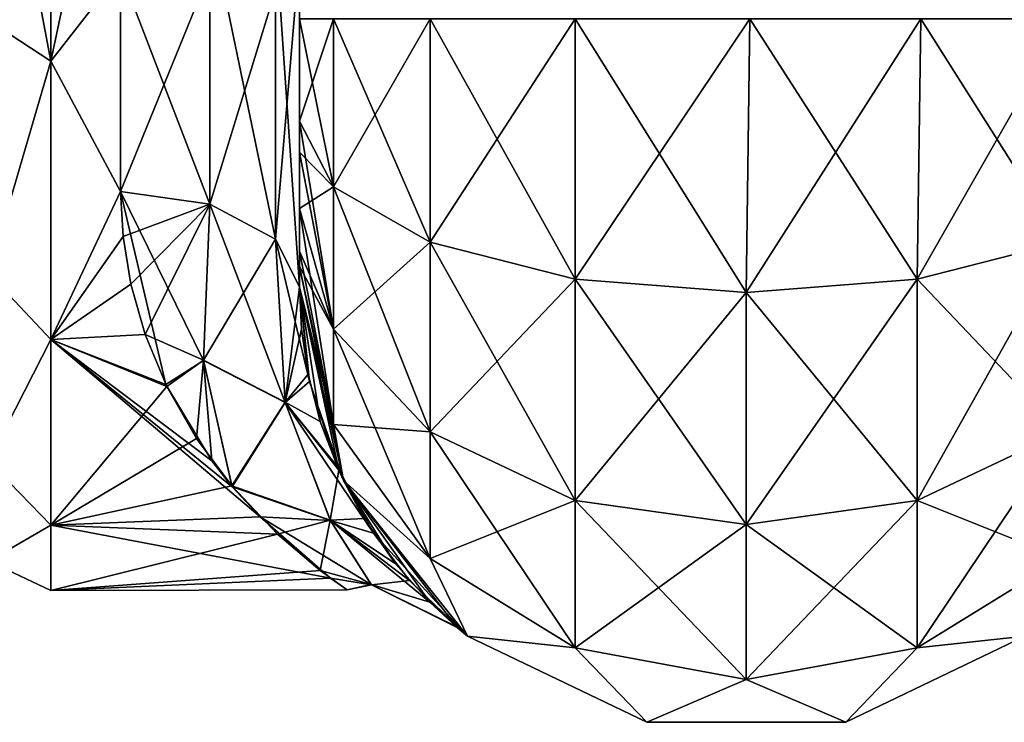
# Model space of a CAD drawing. Extents: x -23 to 470, y -1800 to 0.
# Tile 34 of 243: x 95 to 122, y -1800 to -1780. Entities that reach past the tile are written whole.
import ezdxf

# ---------------------------------------------------------------- set-up
doc = ezdxf.new("R2010")
doc.units = 0
doc.header["$LTSCALE"] = 61.050099
for name, color, linetype in [('100', 7, 'CONTINUOUS'), ('101', 7, 'CONTINUOUS'), ('102', 7, 'CONTINUOUS'), ('105', 7, 'CONTINUOUS'), ('106', 7, 'CONTINUOUS'), ('107', 7, 'CONTINUOUS'), ('113', 7, 'CONTINUOUS'), ('70', 7, 'CONTINUOUS'), ('75', 7, 'CONTINUOUS')]:
    doc.layers.add(name, color=color, linetype=linetype)

msp = doc.modelspace()

# ---------------------------------------------------------------- linework, layer by layer
at = {"layer": '100', "linetype": 'CONTINUOUS'}
for points in [[(102.45, -1780, 61.5), (102.45, -1782.865, 60.931), (103.402, -1784.701, 65.349), (102.45, -1780, 61.5)], [(102.45, -1780, 61.5), (103.402, -1784.701, 65.349), (103.402, -1780, 66.284), (102.45, -1780, 61.5)], [(103.402, -1784.701, 65.349), (106.111, -1786.253, 69.095), (103.402, -1780, 66.284), (103.402, -1784.701, 65.349)], [(103.402, -1780, 66.284), (106.111, -1786.253, 69.095), (106.111, -1780, 70.339), (103.402, -1780, 66.284)], [(106.111, -1786.253, 69.095), (110.166, -1787.29, 71.599), (106.111, -1780, 70.339), (106.111, -1786.253, 69.095)], [(106.111, -1780, 70.339), (110.166, -1787.29, 71.599), (110.16, -1780, 73.046), (106.111, -1780, 70.339)], [(114.95, -1787.654, 72.478), (115.05, -1780, 74), (110.16, -1780, 73.046), (114.95, -1787.654, 72.478)], [(110.166, -1787.29, 71.599), (114.95, -1787.654, 72.478), (110.16, -1780, 73.046), (110.166, -1787.29, 71.599)], [(119.734, -1787.29, 71.599), (115.05, -1780, 74), (114.95, -1787.654, 72.478), (119.734, -1787.29, 71.599)], [(119.834, -1780, 73.048), (115.05, -1780, 74), (119.734, -1787.29, 71.599), (119.834, -1780, 73.048)], [(123.789, -1786.253, 69.095), (119.834, -1780, 73.048), (119.734, -1787.29, 71.599), (123.789, -1786.253, 69.095)], [(123.889, -1780, 70.339), (119.834, -1780, 73.048), (123.789, -1786.253, 69.095), (123.889, -1780, 70.339)], [(102.45, -1782.865, 60.931), (102.45, -1783.734, 60.5), (103.402, -1788.689, 62.682), (102.45, -1782.865, 60.931)], [(103.402, -1784.701, 65.349), (102.45, -1782.865, 60.931), (103.402, -1788.689, 62.682), (103.402, -1784.701, 65.349)], [(102.45, -1783.734, 60.5), (102.45, -1785.305, 59.301), (103.402, -1788.689, 62.682), (102.45, -1783.734, 60.5)], [(106.111, -1786.253, 69.095), (103.402, -1784.701, 65.349), (106.111, -1791.558, 65.549), (106.111, -1786.253, 69.095)], [(103.402, -1784.701, 65.349), (103.402, -1788.689, 62.682), (106.111, -1791.558, 65.549), (103.402, -1784.701, 65.349)], [(102.45, -1785.305, 59.301), (102.45, -1786.5, 57.734), (103.402, -1791.352, 58.692), (102.45, -1785.305, 59.301)], [(102.45, -1785.305, 59.301), (103.402, -1791.352, 58.692), (103.402, -1788.689, 62.682), (102.45, -1785.305, 59.301)], [(110.166, -1787.29, 71.599), (106.111, -1786.253, 69.095), (110.166, -1793.475, 67.464), (110.166, -1787.29, 71.599)], [(106.111, -1786.253, 69.095), (106.111, -1791.558, 65.549), (110.166, -1793.475, 67.464), (106.111, -1786.253, 69.095)], [(123.789, -1786.253, 69.095), (119.734, -1787.29, 71.599), (123.789, -1791.558, 65.549), (123.789, -1786.253, 69.095)], [(102.45, -1786.5, 57.734), (102.45, -1786.933, 56.86), (103.402, -1791.352, 58.692), (102.45, -1786.5, 57.734)], [(102.45, -1786.933, 56.86), (102.45, -1787.5, 54), (103.688, -1792.924, 54), (102.45, -1786.933, 56.86)], [(102.45, -1786.933, 56.86), (103.688, -1792.924, 54), (103.402, -1791.352, 58.692), (102.45, -1786.933, 56.86)], [(114.95, -1787.654, 72.478), (110.166, -1787.29, 71.599), (114.95, -1794.148, 68.137), (114.95, -1787.654, 72.478)], [(110.166, -1787.29, 71.599), (110.166, -1793.475, 67.464), (114.95, -1794.148, 68.137), (110.166, -1787.29, 71.599)], [(119.734, -1787.29, 71.599), (114.95, -1787.654, 72.478), (119.734, -1793.475, 67.464), (119.734, -1787.29, 71.599)], [(119.734, -1787.29, 71.599), (119.734, -1793.475, 67.464), (123.789, -1791.558, 65.549), (119.734, -1787.29, 71.599)], [(114.95, -1787.654, 72.478), (114.95, -1794.148, 68.137), (119.734, -1793.475, 67.464), (114.95, -1787.654, 72.478)], [(103.402, -1791.352, 58.692), (106.111, -1795.1, 60.241), (103.402, -1788.689, 62.682), (103.402, -1791.352, 58.692)], [(103.402, -1788.689, 62.682), (106.111, -1795.1, 60.241), (106.111, -1791.558, 65.549), (103.402, -1788.689, 62.682)], [(103.402, -1791.352, 58.692), (103.688, -1792.924, 54), (106.111, -1795.1, 60.241), (103.402, -1791.352, 58.692)], [(106.111, -1795.1, 60.241), (110.166, -1797.604, 61.276), (106.111, -1791.558, 65.549), (106.111, -1795.1, 60.241)], [(106.111, -1791.558, 65.549), (110.166, -1797.604, 61.276), (110.166, -1793.475, 67.464), (106.111, -1791.558, 65.549)], [(119.734, -1793.475, 67.464), (123.789, -1795.1, 60.241), (123.789, -1791.558, 65.549), (119.734, -1793.475, 67.464)], [(103.688, -1792.924, 54), (107.156, -1797.273, 54), (106.111, -1795.1, 60.241), (103.688, -1792.924, 54)], [(110.166, -1797.604, 61.276), (114.95, -1798.484, 61.639), (110.166, -1793.475, 67.464), (110.166, -1797.604, 61.276)], [(110.166, -1793.475, 67.464), (114.95, -1798.484, 61.639), (114.95, -1794.148, 68.137), (110.166, -1793.475, 67.464)], [(114.95, -1794.148, 68.137), (119.734, -1797.604, 61.276), (119.734, -1793.475, 67.464), (114.95, -1794.148, 68.137)], [(119.734, -1797.604, 61.276), (123.789, -1795.1, 60.241), (119.734, -1793.475, 67.464), (119.734, -1797.604, 61.276)], [(114.95, -1798.484, 61.639), (119.734, -1797.604, 61.276), (114.95, -1794.148, 68.137), (114.95, -1798.484, 61.639)], [(106.111, -1795.1, 60.241), (107.156, -1797.273, 54), (110.166, -1797.604, 61.276), (106.111, -1795.1, 60.241)], [(119.734, -1797.604, 61.276), (122.744, -1797.273, 54), (123.789, -1795.1, 60.241), (119.734, -1797.604, 61.276)], [(107.156, -1797.273, 54), (112.168, -1799.687, 54), (110.166, -1797.604, 61.276), (107.156, -1797.273, 54)], [(117.732, -1799.687, 54), (122.744, -1797.273, 54), (119.734, -1797.604, 61.276), (117.732, -1799.687, 54)], [(110.166, -1797.604, 61.276), (112.168, -1799.687, 54), (114.95, -1798.484, 61.639), (110.166, -1797.604, 61.276)], [(114.95, -1798.484, 61.639), (117.732, -1799.687, 54), (119.734, -1797.604, 61.276), (114.95, -1798.484, 61.639)], [(112.168, -1799.687, 54), (117.732, -1799.687, 54), (114.95, -1798.484, 61.639), (112.168, -1799.687, 54)]]:
    msp.add_3dface(points, dxfattribs=at)
at = {"layer": '101', "linetype": 'CONTINUOUS'}
for points in [[(102.45, -1787.5, 54), (102.45, -1787.5, 24.51), (102.506, -1788.684, 23.379), (102.45, -1787.5, 54)], [(103.688, -1792.924, 54), (102.45, -1787.5, 54), (103.553, -1792.634, 18.063), (103.688, -1792.924, 54)], [(103.553, -1792.634, 18.063), (102.45, -1787.5, 54), (103.032, -1791.27, 20.23), (103.553, -1792.634, 18.063)], [(103.032, -1791.27, 20.23), (102.45, -1787.5, 54), (102.691, -1789.945, 21.976), (103.032, -1791.27, 20.23)], [(102.691, -1789.945, 21.976), (102.45, -1787.5, 54), (102.506, -1788.684, 23.379), (102.691, -1789.945, 21.976)], [(102.45, -1787.5, -24.51), (102.45, -1787.5, -54), (103.688, -1792.924, -54), (102.45, -1787.5, -24.51)], [(102.45, -1787.5, -24.51), (103.688, -1792.924, -54), (102.734, -1790.151, -21.721), (102.45, -1787.5, -24.51)], [(102.734, -1790.151, -21.721), (103.688, -1792.924, -54), (103.496, -1792.507, -18.273), (102.734, -1790.151, -21.721)], [(103.496, -1792.507, -18.273), (103.688, -1792.924, -54), (104.522, -1794.392, -14.447), (103.496, -1792.507, -18.273)], [(104.264, -1793.985, 15.391), (103.688, -1792.924, 54), (103.553, -1792.634, 18.063), (104.264, -1793.985, 15.391)], [(103.688, -1792.924, -54), (107.156, -1797.273, -54), (104.522, -1794.392, -14.447), (103.688, -1792.924, -54)], [(107.156, -1797.273, 54), (103.688, -1792.924, 54), (106.865, -1797.033, 2.98), (107.156, -1797.273, 54)], [(106.865, -1797.033, 2.98), (103.688, -1792.924, 54), (106.099, -1796.327, 8.065), (106.865, -1797.033, 2.98)], [(106.099, -1796.327, 8.065), (103.688, -1792.924, 54), (105.141, -1795.248, 12.116), (106.099, -1796.327, 8.065)], [(105.141, -1795.248, 12.116), (103.688, -1792.924, 54), (104.264, -1793.985, 15.391), (105.141, -1795.248, 12.116)], [(104.522, -1794.392, -14.447), (107.156, -1797.273, -54), (105.532, -1795.719, -10.568), (104.522, -1794.392, -14.447)], [(105.532, -1795.719, -10.568), (107.156, -1797.273, -54), (106.831, -1797.005, -3.318), (105.532, -1795.719, -10.568)], [(106.831, -1797.005, -3.318), (107.156, -1797.273, -54), (106.865, -1797.033, 2.98), (106.831, -1797.005, -3.318)], [(107.156, -1797.273, -54), (107.156, -1797.273, 54), (106.865, -1797.033, 2.98), (107.156, -1797.273, -54)], [(107.156, -1797.273, -54), (112.168, -1799.687, -54), (107.156, -1797.273, 54), (107.156, -1797.273, -54)], [(112.168, -1799.687, -54), (112.168, -1799.687, 54), (107.156, -1797.273, 54), (112.168, -1799.687, -54)], [(117.732, -1799.687, -54), (122.744, -1797.273, -54), (117.732, -1799.687, 54), (117.732, -1799.687, -54)], [(122.744, -1797.273, -54), (122.744, -1797.273, 54), (117.732, -1799.687, 54), (122.744, -1797.273, -54)], [(112.168, -1799.687, -54), (117.732, -1799.687, -54), (112.168, -1799.687, 54), (112.168, -1799.687, -54)], [(117.732, -1799.687, -54), (117.732, -1799.687, 54), (112.168, -1799.687, 54), (117.732, -1799.687, -54)]]:
    msp.add_3dface(points, dxfattribs=at)
at = {"layer": '102', "linetype": 'CONTINUOUS'}
for points in [[(102.45, -1782.865, -60.931), (102.45, -1780, -61.5), (103.402, -1780, -66.284), (102.45, -1782.865, -60.931)], [(102.45, -1782.865, -60.931), (103.402, -1780, -66.284), (103.402, -1784.701, -65.349), (102.45, -1782.865, -60.931)], [(103.402, -1780, -66.284), (106.111, -1780, -70.339), (103.402, -1784.701, -65.349), (103.402, -1780, -66.284)], [(103.402, -1784.701, -65.349), (106.111, -1780, -70.339), (106.111, -1786.253, -69.095), (103.402, -1784.701, -65.349)], [(106.111, -1780, -70.339), (110.16, -1780, -73.046), (106.111, -1786.253, -69.095), (106.111, -1780, -70.339)], [(106.111, -1786.253, -69.095), (110.16, -1780, -73.046), (110.166, -1787.29, -71.599), (106.111, -1786.253, -69.095)], [(110.16, -1780, -73.046), (115.05, -1780, -74), (110.166, -1787.29, -71.599), (110.16, -1780, -73.046)], [(110.166, -1787.29, -71.599), (115.05, -1780, -74), (114.95, -1787.654, -72.478), (110.166, -1787.29, -71.599)], [(115.05, -1780, -74), (119.834, -1780, -73.048), (114.95, -1787.654, -72.478), (115.05, -1780, -74)], [(114.95, -1787.654, -72.478), (119.834, -1780, -73.048), (119.734, -1787.29, -71.599), (114.95, -1787.654, -72.478)], [(119.834, -1780, -73.048), (123.889, -1780, -70.339), (119.734, -1787.29, -71.599), (119.834, -1780, -73.048)], [(119.734, -1787.29, -71.599), (123.889, -1780, -70.339), (123.789, -1786.253, -69.095), (119.734, -1787.29, -71.599)], [(102.45, -1783.734, -60.5), (102.45, -1782.865, -60.931), (103.402, -1784.701, -65.349), (102.45, -1783.734, -60.5)], [(102.45, -1785.305, -59.301), (102.45, -1783.734, -60.5), (103.402, -1784.701, -65.349), (102.45, -1785.305, -59.301)], [(102.45, -1785.305, -59.301), (103.402, -1784.701, -65.349), (103.402, -1788.689, -62.682), (102.45, -1785.305, -59.301)], [(103.402, -1784.701, -65.349), (106.111, -1786.253, -69.095), (103.402, -1788.689, -62.682), (103.402, -1784.701, -65.349)], [(102.45, -1786.5, -57.734), (102.45, -1785.305, -59.301), (103.402, -1788.689, -62.682), (102.45, -1786.5, -57.734)], [(103.402, -1788.689, -62.682), (106.111, -1786.253, -69.095), (106.111, -1791.558, -65.549), (103.402, -1788.689, -62.682)], [(106.111, -1786.253, -69.095), (110.166, -1787.29, -71.599), (106.111, -1791.558, -65.549), (106.111, -1786.253, -69.095)], [(119.734, -1787.29, -71.599), (123.789, -1786.253, -69.095), (119.734, -1793.475, -67.464), (119.734, -1787.29, -71.599)], [(119.734, -1793.475, -67.464), (123.789, -1786.253, -69.095), (123.789, -1791.558, -65.549), (119.734, -1793.475, -67.464)], [(102.45, -1786.933, -56.86), (102.45, -1786.5, -57.734), (103.402, -1788.689, -62.682), (102.45, -1786.933, -56.86)], [(102.45, -1787.5, -54), (102.45, -1786.933, -56.86), (103.402, -1791.352, -58.692), (102.45, -1787.5, -54)], [(103.402, -1791.352, -58.692), (102.45, -1786.933, -56.86), (103.402, -1788.689, -62.682), (103.402, -1791.352, -58.692)], [(103.688, -1792.924, -54), (102.45, -1787.5, -54), (103.402, -1791.352, -58.692), (103.688, -1792.924, -54)], [(106.111, -1791.558, -65.549), (110.166, -1787.29, -71.599), (110.166, -1793.475, -67.464), (106.111, -1791.558, -65.549)], [(110.166, -1787.29, -71.599), (114.95, -1787.654, -72.478), (110.166, -1793.475, -67.464), (110.166, -1787.29, -71.599)], [(114.95, -1787.654, -72.478), (119.734, -1787.29, -71.599), (114.95, -1794.148, -68.137), (114.95, -1787.654, -72.478)], [(114.95, -1794.148, -68.137), (119.734, -1787.29, -71.599), (119.734, -1793.475, -67.464), (114.95, -1794.148, -68.137)], [(110.166, -1793.475, -67.464), (114.95, -1787.654, -72.478), (114.95, -1794.148, -68.137), (110.166, -1793.475, -67.464)], [(103.402, -1791.352, -58.692), (103.402, -1788.689, -62.682), (106.111, -1791.558, -65.549), (103.402, -1791.352, -58.692)], [(106.111, -1795.1, -60.241), (103.688, -1792.924, -54), (103.402, -1791.352, -58.692), (106.111, -1795.1, -60.241)], [(106.111, -1795.1, -60.241), (103.402, -1791.352, -58.692), (106.111, -1791.558, -65.549), (106.111, -1795.1, -60.241)], [(106.111, -1795.1, -60.241), (106.111, -1791.558, -65.549), (110.166, -1793.475, -67.464), (106.111, -1795.1, -60.241)], [(123.789, -1795.1, -60.241), (119.734, -1797.604, -61.276), (123.789, -1791.558, -65.549), (123.789, -1795.1, -60.241)], [(119.734, -1797.604, -61.276), (119.734, -1793.475, -67.464), (123.789, -1791.558, -65.549), (119.734, -1797.604, -61.276)], [(107.156, -1797.273, -54), (103.688, -1792.924, -54), (106.111, -1795.1, -60.241), (107.156, -1797.273, -54)], [(110.166, -1797.604, -61.276), (106.111, -1795.1, -60.241), (110.166, -1793.475, -67.464), (110.166, -1797.604, -61.276)], [(110.166, -1797.604, -61.276), (110.166, -1793.475, -67.464), (114.95, -1794.148, -68.137), (110.166, -1797.604, -61.276)], [(119.734, -1797.604, -61.276), (114.95, -1798.484, -61.639), (119.734, -1793.475, -67.464), (119.734, -1797.604, -61.276)], [(114.95, -1798.484, -61.639), (114.95, -1794.148, -68.137), (119.734, -1793.475, -67.464), (114.95, -1798.484, -61.639)], [(114.95, -1798.484, -61.639), (110.166, -1797.604, -61.276), (114.95, -1794.148, -68.137), (114.95, -1798.484, -61.639)], [(110.166, -1797.604, -61.276), (107.156, -1797.273, -54), (106.111, -1795.1, -60.241), (110.166, -1797.604, -61.276)], [(123.789, -1795.1, -60.241), (122.744, -1797.273, -54), (119.734, -1797.604, -61.276), (123.789, -1795.1, -60.241)], [(112.168, -1799.687, -54), (107.156, -1797.273, -54), (110.166, -1797.604, -61.276), (112.168, -1799.687, -54)], [(122.744, -1797.273, -54), (117.732, -1799.687, -54), (119.734, -1797.604, -61.276), (122.744, -1797.273, -54)], [(114.95, -1798.484, -61.639), (112.168, -1799.687, -54), (110.166, -1797.604, -61.276), (114.95, -1798.484, -61.639)], [(119.734, -1797.604, -61.276), (117.732, -1799.687, -54), (114.95, -1798.484, -61.639), (119.734, -1797.604, -61.276)], [(117.732, -1799.687, -54), (112.168, -1799.687, -54), (114.95, -1798.484, -61.639), (117.732, -1799.687, -54)]]:
    msp.add_3dface(points, dxfattribs=at)
at = {"layer": '105', "linetype": 'CONTINUOUS'}
for points in [[(99.948, -1785.185, -20.849), (97.45, -1778.677, -23.052), (99.947, -1777.305, -24.091), (99.948, -1785.185, -20.849)], [(99.948, -1785.185, -20.849), (99.947, -1777.305, -24.091), (101.78, -1786.164, -22.397), (99.948, -1785.185, -20.849)], [(99.947, -1777.305, -24.091), (101.78, -1777.699, -25.88), (101.78, -1786.164, -22.397), (99.947, -1777.305, -24.091)], [(102.45, -1778.234, -28.319), (102.45, -1787.5, -24.51), (101.78, -1777.699, -25.88), (102.45, -1778.234, -28.319)], [(101.78, -1777.699, -25.88), (102.45, -1787.5, -24.51), (101.78, -1786.164, -22.397), (101.78, -1777.699, -25.88)], [(97.45, -1784.828, -20.284), (97.45, -1778.677, -23.052), (99.948, -1785.185, -20.849), (97.45, -1784.828, -20.284)]]:
    msp.add_3dface(points, dxfattribs=at)
at = {"layer": '106', "linetype": 'CONTINUOUS'}
for points in [[(97.45, -1784.828, 20.284), (97.517, -1786.091, 19.428), (99.948, -1785.185, 20.849), (97.45, -1784.828, 20.284)], [(98.717, -1790.235, -15.604), (97.45, -1784.828, -20.284), (99.771, -1789.565, -16.635), (98.717, -1790.235, -15.604)], [(97.45, -1784.828, -20.284), (99.948, -1785.185, -20.849), (99.771, -1789.565, -16.635), (97.45, -1784.828, -20.284)], [(97.517, -1786.091, 19.428), (97.735, -1787.43, 18.383), (99.948, -1785.185, 20.849), (97.517, -1786.091, 19.428)], [(97.735, -1787.43, 18.383), (98.134, -1788.836, 17.104), (99.948, -1785.185, 20.849), (97.735, -1787.43, 18.383)], [(99.948, -1785.185, 20.849), (98.134, -1788.836, 17.104), (99.77, -1789.551, 16.651), (99.948, -1785.185, 20.849)], [(101.78, -1786.164, 22.397), (99.948, -1785.185, 20.849), (99.77, -1789.551, 16.651), (101.78, -1786.164, 22.397)], [(99.948, -1785.185, -20.849), (102.051, -1790.736, -17.125), (99.771, -1789.565, -16.635), (99.948, -1785.185, -20.849)], [(99.948, -1785.185, -20.849), (101.78, -1786.164, -22.397), (102.051, -1790.736, -17.125), (99.948, -1785.185, -20.849)], [(102.049, -1790.723, 17.145), (101.78, -1786.164, 22.397), (99.77, -1789.551, 16.651), (102.049, -1790.723, 17.145)], [(102.45, -1787.5, 24.51), (101.78, -1786.164, 22.397), (102.049, -1790.723, 17.145), (102.45, -1787.5, 24.51)], [(102.45, -1787.5, -24.51), (102.734, -1790.151, -21.721), (101.78, -1786.164, -22.397), (102.45, -1787.5, -24.51)], [(101.78, -1786.164, -22.397), (102.734, -1790.151, -21.721), (102.051, -1790.736, -17.125), (101.78, -1786.164, -22.397)], [(102.506, -1788.684, 23.379), (102.45, -1787.5, 24.51), (102.049, -1790.723, 17.145), (102.506, -1788.684, 23.379)], [(98.134, -1788.836, 17.104), (98.742, -1790.288, 15.542), (99.77, -1789.551, 16.651), (98.134, -1788.836, 17.104)], [(102.691, -1789.945, 21.976), (102.506, -1788.684, 23.379), (102.049, -1790.723, 17.145), (102.691, -1789.945, 21.976)], [(100.004, -1792.372, -12.689), (98.717, -1790.235, -15.604), (99.771, -1789.565, -16.635), (100.004, -1792.372, -12.689)], [(98.742, -1790.288, 15.542), (99.576, -1791.746, 13.642), (99.77, -1789.551, 16.651), (98.742, -1790.288, 15.542)], [(99.576, -1791.746, 13.642), (100.557, -1793.066, 11.499), (99.77, -1789.551, 16.651), (99.576, -1791.746, 13.642)], [(100.557, -1793.066, 11.499), (102.049, -1790.723, 17.145), (99.77, -1789.551, 16.651), (100.557, -1793.066, 11.499)], [(100.57, -1793.096, -11.444), (100.004, -1792.372, -12.689), (99.771, -1789.565, -16.635), (100.57, -1793.096, -11.444)], [(102.051, -1790.736, -17.125), (100.57, -1793.096, -11.444), (99.771, -1789.565, -16.635), (102.051, -1790.736, -17.125)], [(103.032, -1791.27, 20.23), (102.691, -1789.945, 21.976), (102.049, -1790.723, 17.145), (103.032, -1791.27, 20.23)], [(102.734, -1790.151, -21.721), (103.496, -1792.507, -18.273), (102.051, -1790.736, -17.125), (102.734, -1790.151, -21.721)], [(100.557, -1793.066, 11.499), (103.31, -1794.03, 10.697), (102.049, -1790.723, 17.145), (100.557, -1793.066, 11.499)], [(100.57, -1793.096, -11.444), (102.051, -1790.736, -17.125), (103.317, -1794.042, -10.666), (100.57, -1793.096, -11.444)], [(103.553, -1792.634, 18.063), (103.032, -1791.27, 20.23), (102.049, -1790.723, 17.145), (103.553, -1792.634, 18.063)], [(103.31, -1794.03, 10.697), (103.553, -1792.634, 18.063), (102.049, -1790.723, 17.145), (103.31, -1794.03, 10.697)], [(103.496, -1792.507, -18.273), (104.522, -1794.392, -14.447), (102.051, -1790.736, -17.125), (103.496, -1792.507, -18.273)], [(102.051, -1790.736, -17.125), (104.522, -1794.392, -14.447), (103.317, -1794.042, -10.666), (102.051, -1790.736, -17.125)], [(104.264, -1793.985, 15.391), (103.553, -1792.634, 18.063), (103.31, -1794.03, 10.697), (104.264, -1793.985, 15.391)], [(100.557, -1793.066, 11.499), (101.838, -1794.417, 8.573), (103.31, -1794.03, 10.697), (100.557, -1793.066, 11.499)], [(101.355, -1793.941, -9.725), (100.57, -1793.096, -11.444), (103.317, -1794.042, -10.666), (101.355, -1793.941, -9.725)], [(103.32, -1795.652, -4.07), (101.355, -1793.941, -9.725), (104.465, -1795.835, -3.592), (103.32, -1795.652, -4.07)], [(101.355, -1793.941, -9.725), (103.317, -1794.042, -10.666), (104.465, -1795.835, -3.592), (101.355, -1793.941, -9.725)], [(101.838, -1794.417, 8.573), (103.035, -1795.437, 5.169), (103.31, -1794.03, 10.697), (101.838, -1794.417, 8.573)], [(103.035, -1795.437, 5.169), (104.461, -1795.83, 3.631), (103.31, -1794.03, 10.697), (103.035, -1795.437, 5.169)], [(105.141, -1795.248, 12.116), (104.264, -1793.985, 15.391), (103.31, -1794.03, 10.697), (105.141, -1795.248, 12.116)], [(106.099, -1796.327, 8.065), (105.141, -1795.248, 12.116), (103.31, -1794.03, 10.697), (106.099, -1796.327, 8.065)], [(104.461, -1795.83, 3.631), (106.099, -1796.327, 8.065), (103.31, -1794.03, 10.697), (104.461, -1795.83, 3.631)], [(104.522, -1794.392, -14.447), (105.532, -1795.719, -10.568), (103.317, -1794.042, -10.666), (104.522, -1794.392, -14.447)], [(103.317, -1794.042, -10.666), (105.532, -1795.719, -10.568), (104.465, -1795.835, -3.592), (103.317, -1794.042, -10.666)], [(103.035, -1795.437, 5.169), (103.782, -1795.981, 0.964), (104.461, -1795.83, 3.631), (103.035, -1795.437, 5.169)], [(103.782, -1795.981, 0.964), (103.32, -1795.652, -4.07), (104.465, -1795.835, -3.592), (103.782, -1795.981, 0.964)], [(105.532, -1795.719, -10.568), (106.831, -1797.005, -3.318), (104.465, -1795.835, -3.592), (105.532, -1795.719, -10.568)], [(103.782, -1795.981, 0.964), (104.465, -1795.835, -3.592), (104.461, -1795.83, 3.631), (103.782, -1795.981, 0.964)], [(106.865, -1797.033, 2.98), (106.099, -1796.327, 8.065), (104.461, -1795.83, 3.631), (106.865, -1797.033, 2.98)], [(104.465, -1795.835, -3.592), (106.865, -1797.033, 2.98), (104.461, -1795.83, 3.631), (104.465, -1795.835, -3.592)], [(106.831, -1797.005, -3.318), (106.865, -1797.033, 2.98), (104.465, -1795.835, -3.592), (106.831, -1797.005, -3.318)]]:
    msp.add_3dface(points, dxfattribs=at)
at = {"layer": '107', "linetype": 'CONTINUOUS'}
for points in [[(102.45, -1787.5, 24.51), (102.45, -1778.235, 28.319), (101.78, -1786.164, 22.397), (102.45, -1787.5, 24.51)], [(101.78, -1786.164, 22.397), (102.45, -1778.235, 28.319), (101.78, -1779.186, 25.507), (101.78, -1786.164, 22.397)], [(97.45, -1778.677, 23.052), (97.45, -1784.828, 20.284), (99.947, -1778.689, 23.744), (97.45, -1778.677, 23.052)], [(99.947, -1778.689, 23.744), (97.45, -1784.828, 20.284), (99.948, -1785.185, 20.849), (99.947, -1778.689, 23.744)], [(99.947, -1778.689, 23.744), (99.948, -1785.185, 20.849), (101.78, -1779.186, 25.507), (99.947, -1778.689, 23.744)], [(99.948, -1785.185, 20.849), (101.78, -1786.164, 22.397), (101.78, -1779.186, 25.507), (99.948, -1785.185, 20.849)]]:
    msp.add_3dface(points, dxfattribs=at)
at = {"layer": '113', "linetype": 'CONTINUOUS'}
for points in [[(95.5, -1772, -24), (95.5, -1781.184, -22.173), (93.752, -1772, -23.532), (95.5, -1772, -24)], [(95.5, -1781.184, -22.173), (93.752, -1780.048, -22.113), (93.752, -1772, -23.532), (95.5, -1781.184, -22.173)], [(95.5, -1781.184, 22.173), (95.5, -1772, 24), (93.752, -1780.048, 22.113), (95.5, -1781.184, 22.173)], [(95.5, -1772, 24), (93.752, -1772, 23.532), (93.752, -1780.048, 22.113), (95.5, -1772, 24)], [(95.5, -1781.184, -22.173), (93.752, -1787.126, -18.027), (93.752, -1780.048, -22.113), (95.5, -1781.184, -22.173)], [(95.5, -1781.184, 22.173), (93.752, -1780.048, 22.113), (93.752, -1787.126, 18.027), (95.5, -1781.184, 22.173)], [(95.5, -1781.184, -22.173), (95.5, -1788.971, -16.971), (93.752, -1787.126, -18.027), (95.5, -1781.184, -22.173)], [(95.5, -1788.971, 16.971), (95.5, -1781.184, 22.173), (93.752, -1787.126, 18.027), (95.5, -1788.971, 16.971)], [(95.5, -1788.971, -16.971), (93.752, -1792.379, -11.766), (93.752, -1787.126, -18.027), (95.5, -1788.971, -16.971)], [(95.5, -1788.971, 16.971), (93.752, -1787.126, 18.027), (93.752, -1792.379, 11.766), (95.5, -1788.971, 16.971)], [(95.5, -1788.971, -16.971), (95.5, -1794.173, -9.184), (93.752, -1792.379, -11.766), (95.5, -1788.971, -16.971)], [(95.5, -1794.173, 9.184), (95.5, -1788.971, 16.971), (93.752, -1792.379, 11.766), (95.5, -1794.173, 9.184)], [(95.5, -1794.173, -9.184), (93.752, -1795.175, -4.086), (93.752, -1792.379, -11.766), (95.5, -1794.173, -9.184)], [(95.5, -1794.173, 9.184), (93.752, -1792.379, 11.766), (93.752, -1795.175, 4.086), (95.5, -1794.173, 9.184)], [(95.5, -1794.173, -9.184), (95.5, -1796, 0), (93.752, -1795.175, -4.086), (95.5, -1794.173, -9.184)], [(95.5, -1796, 0), (95.5, -1794.173, 9.184), (93.752, -1795.175, 4.086), (95.5, -1796, 0)], [(95.5, -1796, 0), (93.752, -1795.175, 4.086), (93.752, -1795.175, -4.086), (95.5, -1796, 0)]]:
    msp.add_3dface(points, dxfattribs=at)
at = {"layer": '70', "linetype": 'CONTINUOUS'}
for points in [[(102.45, -1782.865, -60.931), (102.45, -1783.734, -60.5), (102.45, -1728.15, -61.5), (102.45, -1782.865, -60.931)], [(102.45, -1728.15, -61.5), (102.45, -1783.734, -60.5), (102.45, -1735.92, -59.965), (102.45, -1728.15, -61.5)], [(102.45, -1780, -61.5), (102.45, -1782.865, -60.931), (102.45, -1728.15, -61.5), (102.45, -1780, -61.5)], [(102.45, -1735.917, 59.966), (102.45, -1742.613, 55.523), (102.45, -1785.305, 59.301), (102.45, -1735.917, 59.966)], [(102.45, -1780, 61.5), (102.45, -1735.917, 59.966), (102.45, -1782.865, 60.931), (102.45, -1780, 61.5)], [(102.45, -1782.865, 60.931), (102.45, -1735.917, 59.966), (102.45, -1783.734, 60.5), (102.45, -1782.865, 60.931)], [(102.45, -1783.734, 60.5), (102.45, -1735.917, 59.966), (102.45, -1785.305, 59.301), (102.45, -1783.734, 60.5)], [(102.45, -1786.5, -57.734), (102.45, -1786.933, -56.86), (102.45, -1735.92, -59.965), (102.45, -1786.5, -57.734)], [(102.45, -1735.92, -59.965), (102.45, -1786.933, -56.86), (102.45, -1742.616, -55.52), (102.45, -1735.92, -59.965)], [(102.45, -1785.305, -59.301), (102.45, -1786.5, -57.734), (102.45, -1735.92, -59.965), (102.45, -1785.305, -59.301)], [(102.45, -1783.734, -60.5), (102.45, -1785.305, -59.301), (102.45, -1735.92, -59.965), (102.45, -1783.734, -60.5)], [(102.45, -1742.613, 55.523), (102.45, -1747.082, 48.856), (102.45, -1787.5, 54), (102.45, -1742.613, 55.523)], [(102.45, -1785.305, 59.301), (102.45, -1742.613, 55.523), (102.45, -1786.5, 57.734), (102.45, -1785.305, 59.301)], [(102.45, -1786.5, 57.734), (102.45, -1742.613, 55.523), (102.45, -1786.933, 56.86), (102.45, -1786.5, 57.734)], [(102.45, -1786.933, 56.86), (102.45, -1742.613, 55.523), (102.45, -1787.5, 54), (102.45, -1786.933, 56.86)], [(102.45, -1786.933, -56.86), (102.45, -1787.5, -54), (102.45, -1742.616, -55.52), (102.45, -1786.933, -56.86)], [(102.45, -1742.616, -55.52), (102.45, -1787.5, -54), (102.45, -1747.083, -48.852), (102.45, -1742.616, -55.52)], [(102.45, -1747.082, 48.856), (102.45, -1748.65, 41.002), (102.45, -1787.5, 54), (102.45, -1747.082, 48.856)], [(102.45, -1748.65, 41.002), (102.45, -1747.083, 33.148), (102.45, -1787.5, 54), (102.45, -1748.65, 41.002)], [(102.45, -1787.5, 54), (102.45, -1747.083, 33.148), (102.45, -1768.176, 28.742), (102.45, -1787.5, 54)], [(102.45, -1787.5, -54), (102.45, -1787.5, -24.51), (102.45, -1747.083, -48.852), (102.45, -1787.5, -54)], [(102.45, -1747.083, -48.852), (102.45, -1787.5, -24.51), (102.45, -1748.65, -40.998), (102.45, -1747.083, -48.852)], [(102.45, -1748.65, -40.998), (102.45, -1787.5, -24.51), (102.45, -1778.234, -28.319), (102.45, -1748.65, -40.998)], [(102.45, -1778.235, 28.319), (102.45, -1787.5, 54), (102.45, -1768.176, 28.742), (102.45, -1778.235, 28.319)], [(102.45, -1787.5, 24.51), (102.45, -1787.5, 54), (102.45, -1778.235, 28.319), (102.45, -1787.5, 24.51)]]:
    msp.add_3dface(points, dxfattribs=at)
at = {"layer": '75', "linetype": 'CONTINUOUS'}
for points in [[(95.5, -1781.184, -22.173), (95.5, -1772, -24), (97.45, -1778.677, -23.052), (95.5, -1781.184, -22.173)], [(95.5, -1772, 24), (95.5, -1781.184, 22.173), (97.45, -1772, 24), (95.5, -1772, 24)], [(97.45, -1772, 24), (95.5, -1781.184, 22.173), (97.45, -1778.677, 23.052), (97.45, -1772, 24)], [(97.45, -1784.828, -20.284), (95.5, -1781.184, -22.173), (97.45, -1778.677, -23.052), (97.45, -1784.828, -20.284)], [(97.45, -1778.677, 23.052), (95.5, -1781.184, 22.173), (97.45, -1784.828, 20.284), (97.45, -1778.677, 23.052)], [(95.5, -1788.971, -16.971), (95.5, -1781.184, -22.173), (97.45, -1784.828, -20.284), (95.5, -1788.971, -16.971)], [(95.5, -1781.184, 22.173), (95.5, -1788.971, 16.971), (97.45, -1784.828, 20.284), (95.5, -1781.184, 22.173)], [(98.717, -1790.235, -15.604), (95.5, -1788.971, -16.971), (97.45, -1784.828, -20.284), (98.717, -1790.235, -15.604)], [(97.45, -1784.828, 20.284), (95.5, -1788.971, 16.971), (97.517, -1786.091, 19.428), (97.45, -1784.828, 20.284)], [(97.517, -1786.091, 19.428), (95.5, -1788.971, 16.971), (97.735, -1787.43, 18.383), (97.517, -1786.091, 19.428)], [(97.735, -1787.43, 18.383), (95.5, -1788.971, 16.971), (98.134, -1788.836, 17.104), (97.735, -1787.43, 18.383)], [(98.134, -1788.836, 17.104), (95.5, -1788.971, 16.971), (98.742, -1790.288, 15.542), (98.134, -1788.836, 17.104)], [(95.5, -1794.173, -9.184), (95.5, -1788.971, -16.971), (101.355, -1793.941, -9.725), (95.5, -1794.173, -9.184)], [(101.355, -1793.941, -9.725), (95.5, -1788.971, -16.971), (100.57, -1793.096, -11.444), (101.355, -1793.941, -9.725)], [(100.57, -1793.096, -11.444), (95.5, -1788.971, -16.971), (100.004, -1792.372, -12.689), (100.57, -1793.096, -11.444)], [(100.004, -1792.372, -12.689), (95.5, -1788.971, -16.971), (98.717, -1790.235, -15.604), (100.004, -1792.372, -12.689)], [(95.5, -1788.971, 16.971), (95.5, -1794.173, 9.184), (98.742, -1790.288, 15.542), (95.5, -1788.971, 16.971)], [(98.742, -1790.288, 15.542), (95.5, -1794.173, 9.184), (99.576, -1791.746, 13.642), (98.742, -1790.288, 15.542)], [(99.576, -1791.746, 13.642), (95.5, -1794.173, 9.184), (100.557, -1793.066, 11.499), (99.576, -1791.746, 13.642)], [(100.557, -1793.066, 11.499), (95.5, -1794.173, 9.184), (101.838, -1794.417, 8.573), (100.557, -1793.066, 11.499)], [(103.32, -1795.652, -4.07), (95.5, -1794.173, -9.184), (101.355, -1793.941, -9.725), (103.32, -1795.652, -4.07)], [(95.5, -1796, 0), (95.5, -1794.173, -9.184), (103.32, -1795.652, -4.07), (95.5, -1796, 0)], [(95.5, -1794.173, 9.184), (95.5, -1796, 0), (101.838, -1794.417, 8.573), (95.5, -1794.173, 9.184)], [(101.838, -1794.417, 8.573), (95.5, -1796, 0), (103.035, -1795.437, 5.169), (101.838, -1794.417, 8.573)], [(103.035, -1795.437, 5.169), (95.5, -1796, 0), (103.782, -1795.981, 0.964), (103.035, -1795.437, 5.169)], [(103.782, -1795.981, 0.964), (95.5, -1796, 0), (103.32, -1795.652, -4.07), (103.782, -1795.981, 0.964)]]:
    msp.add_3dface(points, dxfattribs=at)

doc.saveas('drawing.dxf')
